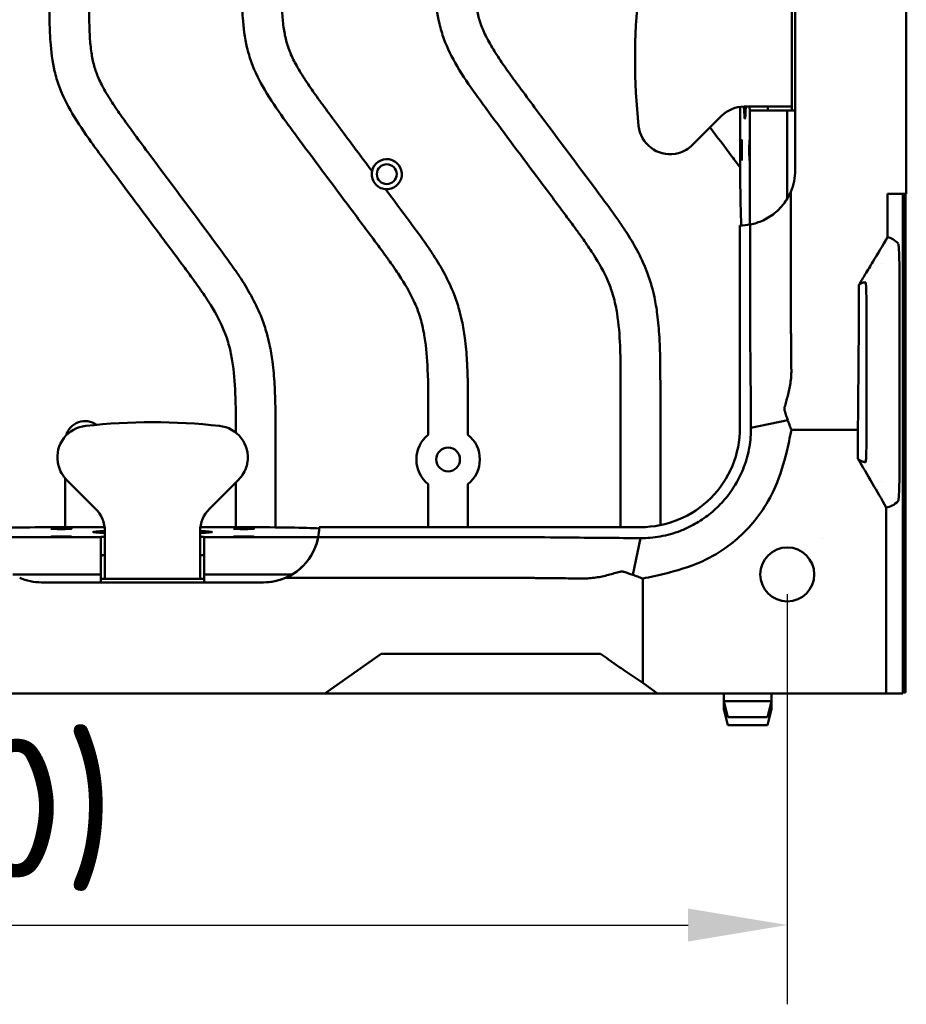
# Model space of a CAD drawing. Header units: millimetres. Extents: x 0 to 2100, y 0 to 1485.
# Tile 45 of 256: x 999 to 1111, y 590 to 714. Entities that reach past the tile are written whole.
import ezdxf

# ---------------------------------------------------------------- set-up
doc = ezdxf.new("R2010")
doc.units = ezdxf.units.MM
doc.header["$LTSCALE"] = 5
doc.layers.add('Bemaßung (ISO)', color=7, linetype='Continuous', lineweight=25)
doc.layers.add('Sichtbar (ISO)', color=7, linetype='Continuous', lineweight=50)
doc.styles.add('Notiztext (DIN)', font='isocpeur.ttf')
doc.dimstyles.new('Standard (DIN)', dxfattribs={"dimscale": 5, "dimtxt": 3.5, "dimasz": 2.5, "dimexe": 2, "dimexo": 0.5, "dimgap": 0.5, "dimtad": 1, "dimrnd": 1e-08, "dimtxsty": 'Notiztext (DIN)', "dimcen": 0.09, "dimdle": 10, "dimclrd": 256, "dimclre": 256, "dimclrt": 256, "dimadec": 0, "dimazin": 0, "dimtfac": 1, "dimtmove": 0, "dimatfit": 3, "dimfxl": 1, "dimtolj": 1, "dimtzin": 0, "dimlwd": -1, "dimlwe": -1, "dimarcsym": 0})

# ---------------------------------------------------------------- blocks, each defined once
blk = doc.blocks.new('*D15')
at = {"layer": 'Bemaßung (ISO)', "transparency": 16777216}
for p, q in [((875.87, 641.86), (875.87, 590.14)), ((1095.87, 641.86), (1095.87, 590.14)), ((888.37, 600.14), (1083.37, 600.14))]:
    blk.add_line(p, q, dxfattribs=at)
for points in [[(888.37, 602.22), (888.37, 598.06), (875.87, 600.14)], [(1083.37, 602.22), (1083.37, 598.06), (1095.87, 600.14)]]:
    blk.add_solid(points, dxfattribs=at)
at = {"layer": 'Defpoints', "color": 0, "transparency": 16777216}
for p in [(875.87, 644.36), (1095.87, 644.36), (1095.87, 600.14)]:
    blk.add_point(p, dxfattribs=at)
at = {"layer": 'Bemaßung (ISO)', "transparency": 16777216, "insert": (962.24, 623.64), "char_height": 17.5, "attachment_point": 1, "style": 'Notiztext (DIN)'}
blk.add_mtext('\\A1;(220)', dxfattribs=at)

msp = doc.modelspace()

# ---------------------------------------------------------------- linework, layer by layer
at = {"layer": 'Sichtbar (ISO)'}
for p, q in [((1096.8657, 713.6564), (1096.8657, 728.108)), ((1110.8657, 726.3597), (1110.8657, 708.9734)), ((1096.4188, 715.3597), (1096.4188, 703.3597)), ((1096.8657, 695.3597), (1096.8657, 713.6564)), ((1110.8657, 708.9734), (1110.8657, 692.3597)), ((1089.9181, 703.3282), (1089.9181, 697.3597)), ((1091.9188, 703.3597), (1090.4188, 703.3597)), ((1091.9188, 703.3597), (1096.4188, 703.3597)), ((1093.4188, 703.3597), (1093.4188, 702.8787)), ((1096.4188, 703.3597), (1096.4188, 702.8597)), ((1083.9335, 698.5313), (1087.5904, 702.1881)), ((1091.1565, 702.8597), (1091.1489, 702.8597)), ((1091.1565, 702.8597), (1091.1565, 688.4797)), ((1095.8657, 702.8597), (1091.1565, 702.8597)), ((1096.8657, 702.8597), (1095.8657, 702.8597)), ((1095.8657, 691.7542), (1095.8657, 702.8597)), ((1108.5051, 692.3597), (1110.8657, 692.3597)), ((1110.4257, 692.3597), (1110.4257, 629.3597)), ((1110.4783, 629.7471), (1110.4783, 692.3597)), ((1110.6785, 629.547), (1110.6785, 692.3597)), ((1110.7658, 629.4597), (1110.7658, 692.3597)), ((1110.7658, 692.3597), (1110.7658, 629.4597)), ((1089.905, 688.3598), (1089.905, 662.8597)), ((1107.7657, 683.6304), (1107.7657, 683.6259)), ((1110.0145, 681.3368), (1110.0145, 681.3367)), ((1110.0145, 681.3356), (1110.0145, 658.3838)), ((1105.8657, 676.3597), (1105.8657, 663.3598)), ((1074.8657, 667.4604), (1074.8657, 650.3204)), ((1079.8657, 650.5721), (1079.8657, 667.4604)), ((1104.8177, 666.8899), (1104.8177, 665.4455)), ((1050.6157, 664.4724), (1050.6157, 661.9822)), ((1055.6157, 661.9822), (1055.6157, 664.4724)), ((1104.7784, 662.5795), (1104.8142, 664.9455)), ((1091.2895, 662.8599), (1095.9226, 663.83)), ((1091.2893, 662.8598), (1091.2893, 662.8598)), ((1104.7784, 662.5795), (1096.386, 662.5795)), ((1104.7784, 662.5795), (1104.7784, 658.9556)), ((1031.3657, 650.2907), (1031.3657, 661.4843)), ((1110.0145, 658.3826), (1110.0145, 658.3826)), ((1004.8657, 656.4746), (1004.8657, 650.3073)), ((1005.0373, 656.2919), (1008.6942, 652.6351)), ((1026.6942, 656.2919), (1023.0373, 652.6351)), ((1026.3657, 655.9635), (1026.3657, 650.3073)), ((1050.6157, 655.7372), (1050.6157, 650.3204)), ((1055.6157, 650.3204), (1055.6157, 655.7372)), ((1107.7657, 656.0934), (1107.7657, 656.0889)), ((1108.348, 652.8029), (1108.348, 629.3597)), ((1009.8343, 650.3073), (1003.8657, 650.3073)), ((1009.8657, 648.3066), (1009.8657, 649.8066)), ((1021.8657, 648.3066), (1021.8657, 649.8066)), ((1027.8657, 650.3073), (1021.8972, 650.3073)), ((1036.8656, 650.3204), (1077.3655, 650.3204)), ((1009.3657, 649.069), (994.9858, 649.069)), ((1009.3657, 649.069), (1009.3657, 649.0766)), ((1009.3657, 644.3597), (1009.3657, 649.069)), ((1009.8657, 648.3066), (1009.8657, 643.8066)), ((1021.8657, 643.8066), (1021.8657, 648.3066)), ((1022.3657, 649.069), (1022.3657, 649.0766)), ((1022.3657, 644.3597), (1022.3657, 649.069)), ((1036.7457, 649.069), (1022.3657, 649.069)), ((1077.3649, 648.9358), (1076.3939, 644.3026)), ((1100.3657, 648.8597), (1100.3657, 648.8597)), ((1009.8657, 646.8066), (1009.3848, 646.8066)), ((1022.3467, 646.8066), (1021.8657, 646.8066)), ((998.2602, 644.3597), (1009.3657, 644.3597)), ((1001.8658, 643.3597), (1029.8658, 643.3597)), ((1009.3657, 643.3597), (1009.3657, 644.3597)), ((1009.8657, 643.8066), (1009.3657, 643.8066)), ((1021.8657, 643.8066), (1009.8657, 643.8066)), ((1022.3657, 643.8066), (1021.8657, 643.8066)), ((1022.3657, 643.3597), (1022.3657, 644.3597)), ((1022.3657, 644.3597), (1033.4713, 644.3597)), ((1032.6087, 643.9195), (1035.8657, 643.9195)), ((1077.6453, 630.6916), (1077.6453, 643.8388)), ((1044.6656, 634.3597), (1037.5969, 629.3597)), ((1044.6656, 634.3597), (1070.1342, 634.3597)), ((1072.3239, 634.3597), (1070.1342, 634.3597)), ((1074.7793, 632.6261), (1073.3349, 633.6477)), ((1077.6453, 630.6916), (1075.2793, 632.2807)), ((1077.6453, 630.6916), (1079.5283, 629.3597)), ((1110.4783, 629.7471), (1110.4257, 629.7997)), ((1110.4257, 629.7471), (1110.4783, 629.7471)), ((1035.8657, 629.3597), (997.3851, 629.3597)), ((1037.5969, 629.3597), (1035.8657, 629.3597)), ((1037.5969, 629.3597), (1039.3848, 629.3597)), ((1044.3657, 629.3597), (1039.3848, 629.3597)), ((1044.3657, 629.3597), (1072.3657, 629.3597)), ((1077.3467, 629.3597), (1072.3657, 629.3597)), ((1077.3467, 629.3597), (1079.5283, 629.3597)), ((1108.348, 629.3597), (1079.5283, 629.3597)), ((1087.8657, 629.3597), (1087.8657, 628.3597)), ((1093.8657, 629.3597), (1093.8657, 628.3597)), ((1110.4257, 629.3597), (1108.348, 629.3597)), ((1110.6785, 629.547), (1110.4257, 629.547)), ((1110.4257, 629.4597), (1110.7658, 629.4597)), ((1110.7658, 629.4597), (1110.4257, 629.4597)), ((1110.7658, 629.4597), (1110.6785, 629.547)), ((1087.8657, 628.3597), (1093.8657, 628.3597)), ((1088.3657, 626.3597), (1087.8657, 628.3597)), ((1087.8657, 628.3597), (1087.8657, 627.3597)), ((1087.8657, 627.3597), (1088.1157, 627.3597)), ((1088.3657, 625.3597), (1087.8657, 627.3597)), ((1093.3657, 626.3597), (1093.8657, 628.3597)), ((1093.3657, 625.3597), (1093.8657, 627.3597)), ((1093.6157, 627.3597), (1093.8657, 627.3597)), ((1093.8657, 628.3597), (1093.8657, 627.3597)), ((1088.3657, 626.3597), (1093.3657, 626.3597)), ((1088.3657, 625.3597), (1093.3657, 625.3597))]:
    msp.add_line(p, q, dxfattribs=at)
for centre, radius in [((1045.3858, 694.8397), 1.25), ((1053.1157, 658.8597), 1.5), ((1095.8657, 644.3597), 3.4)]:
    msp.add_circle(centre, radius, dxfattribs=at)
for centre, radius, start, end in [((1155.2188, 709.3597), 78.5442, 173.839219, 186.160781), ((1090.4188, 699.3597), 4, 90, 135), ((1093.6942, 704.8597), 2, 262.0861, 270), ((1081.1051, 701.3597), 4, 186.160781, 278.812198), ((1081.1051, 701.3597), 4, 285.001883, 315), ((1045.3858, 694.8397), 1.9, 265.343063, 168.130518), ((1045.3857, 694.8397), 1.9, 168.130518, 265.343063), ((1089.8657, 695.3597), 7, 336.918297, 0.00001), ((1007.3657, 661.1912), 2.5, 54.763939, 164.281155), ((1015.8657, 585.0066), 78.5442, 83.839219, 96.160781), ((1007.8657, 659.1203), 4, 96.160781, 188.812198), ((1023.8657, 659.1203), 4, 351.187802, 83.839219), ((1053.1157, 658.8597), 4, 128.682187, 231.317813), ((1053.1157, 658.8597), 4, 308.682187, 51.317813), ((1077.3658, 662.8597), 12.5393, 269.998998, 0.000064), ((1007.8657, 659.1203), 4, 195.001883, 225), ((1023.8657, 659.1203), 4, 315, 344.998117), ((1005.8657, 649.8066), 4, 0, 45), ((1025.8657, 649.8066), 4, 135, 180), ((1029.8657, 650.3597), 7, 349.374488, 358.363287), ((1029.8658, 650.3597), 7, 358.363287, 359.678496), ((1029.8657, 650.3597), 7, 301.002719, 349.374488), ((1011.3657, 646.5313), 2, 172.0861, 180), ((1020.3657, 646.5313), 2, 0, 7.9139), ((1029.8658, 650.3597), 7, 293.069215, 328.996502), ((1001.8658, 650.3597), 7, 246.926885, 269.999875), ((1029.8657, 650.3597), 7, 270, 301.002719), ((1029.8658, 650.3597), 7, 269.999905, 293.069165)]:
    msp.add_arc(centre, radius, start, end, dxfattribs=at)
for centre, major_axis, ratio, start_param, end_param in [((1090.5204, 709.3597), (0, 7.5), 0.02618592, 2.49809888, 3.78509376), ((1091.1489, 704.8597), (0, 2), 0.02618592, 2.41885841, 3.14159265), ((1090.18, 697.3597), (0, 10), 0.02618592, 1.57079633, 2.6899111), ((1089.8657, 695.3597), (0, -7), 0.99996285, 0.0056113, 0.18815954), ((1105.0797, 666.8899), (0, 10), 0.02620188, 1.24499775, 1.57079633), ((1104.7915, 665.4455), (0, -1), 0.02620188, 1.04719755, 1.57079633), ((1003.8657, 650.0455), (10, 0), 0.02618592, 1.57079633, 2.6899111), ((1015.8657, 649.705), (7.5, 0), 0.02618592, 2.49809888, 3.78509376), ((1015.8657, 649.705), (7.5, 0), 0.02618592, 5.6396842, 6.92667909), ((1027.8657, 650.0455), (10, 0), 0.02618592, 0.45168155, 1.57079633), ((1029.8657, 650.3597), (4.9499, -4.9498), 0.9999629, 0.59725015, 0.7797961), ((1011.3657, 649.0766), (2, 0), 0.02618592, 2.41885841, 3.14159265), ((1020.3657, 649.0766), (2, 0), 0.02618592, 0, 0.72273425), ((1073.3401, 633.0177), (10.0473, -7.1257), 0.04149165, 1.60073572, 1.70148599), ((1074.7793, 632.688), (0.9996, -0.7089), 0.04121206, 4.74160639, 5.26520516)]:
    msp.add_ellipse(centre, major_axis=major_axis, ratio=ratio, start_param=start_param, end_param=end_param, dxfattribs=at)
for centre, major_axis in [((1090.1145, 697.8597), (0, -1.3)), ((1091.1096, 697.8597), (0, -1.3)), ((1004.3657, 650.1109), (-1.3, 0)), ((1027.3657, 650.1109), (-1.3, 0)), ((1004.3657, 649.1159), (-1.3, 0)), ((1027.3657, 649.1159), (-1.3, 0))]:
    msp.add_ellipse(centre, major_axis=major_axis, ratio=0.02618592, dxfattribs=at)
for points, knots in [([(1051.3657, 723.6228), (1051.3657, 722.2876), (1051.3615, 720.2642), (1051.4918, 716.9866), (1051.8115, 714.3865), (1052.7255, 711.3111), (1054.2627, 708.2826), (1056.2982, 705.3035), (1059.8062, 700.5291), (1063.6036, 695.4734), (1067.2691, 690.5438), (1069.0601, 688.1278), (1070.1582, 686.6125), (1071.5357, 684.6305), (1072.8393, 682.4329), (1073.6628, 680.3793), (1074.1131, 678.8679), (1074.5813, 676.5542), (1074.8724, 672.6556), (1074.8657, 669.3731), (1074.8657, 667.4604)], [0, 0, 0, 0, 0.06372563, 0.09653278, 0.15657597, 0.18836361, 0.24911139, 0.31790072, 0.36023964, 0.53148324, 0.61923406, 0.65301462, 0.674815, 0.70840735, 0.76810719, 0.79629823, 0.81368282, 0.84336437, 0.90871281, 1, 1, 1, 1]), ([(1079.8657, 667.4604), (1079.8657, 668.9711), (1079.8694, 671.2464), (1079.7519, 674.4859), (1079.5438, 676.9416), (1079.1858, 679.0955), (1078.7353, 680.9305), (1078.0686, 682.9191), (1076.9897, 685.2244), (1075.7476, 687.2832), (1074.2791, 689.4567), (1070.5226, 694.5622), (1066.387, 700.0656), (1062.4601, 705.3504), (1060.8779, 707.503), (1059.5445, 709.4058), (1058.4334, 711.1679), (1057.5556, 712.8558), (1056.9632, 714.4867), (1056.6179, 716.2226), (1056.4621, 717.9061), (1056.362, 720.4038), (1056.3657, 722.25), (1056.3657, 723.6228)], [0, 0, 0, 0, 0.07209938, 0.10857894, 0.15469346, 0.18964252, 0.21268608, 0.24480587, 0.2895737, 0.3338527, 0.35934593, 0.41458752, 0.6359245, 0.6874428, 0.72836518, 0.76325735, 0.79816303, 0.82764389, 0.85383785, 0.88072483, 0.91189687, 0.93448276, 1, 1, 1, 1]), ([(1027.1157, 720.6347), (1027.1157, 719.2995), (1027.1115, 717.2762), (1027.2418, 713.9985), (1027.5615, 711.3985), (1028.4755, 708.323), (1030.0127, 705.2945), (1032.0482, 702.3154), (1035.5562, 697.541), (1039.3536, 692.4853), (1043.0191, 687.5557), (1044.8101, 685.1397), (1045.9082, 683.6244), (1047.2857, 681.6425), (1048.5893, 679.4449), (1049.4128, 677.3913), (1049.8631, 675.8798), (1050.3313, 673.5661), (1050.6224, 669.6675), (1050.6157, 666.3851), (1050.6157, 664.4724)], [0, 0, 0, 0, 0.06372563, 0.09653278, 0.15657597, 0.18836361, 0.24911139, 0.31790072, 0.36023964, 0.53148324, 0.61923406, 0.65301462, 0.674815, 0.70840735, 0.76810719, 0.79629823, 0.81368282, 0.84336437, 0.90871281, 1, 1, 1, 1]), ([(1043.5264, 695.2305), (1042.3546, 696.7993), (1040.535, 699.2336), (1038.2101, 702.3623), (1036.6279, 704.515), (1035.2945, 706.4177), (1034.1834, 708.1799), (1033.3056, 709.8677), (1032.7132, 711.4987), (1032.3679, 713.2345), (1032.2121, 714.918), (1032.112, 717.4157), (1032.1157, 719.262), (1032.1157, 720.6347)], [0, 0, 0, 0, 0.20403372, 0.31666648, 0.40613373, 0.48241733, 0.55873046, 0.6231835, 0.68045051, 0.73923262, 0.80738303, 0.85676181, 1, 1, 1, 1]), ([(1002.8657, 717.6467), (1002.8657, 716.3115), (1002.8615, 714.2882), (1002.9918, 711.0105), (1003.3115, 708.4104), (1004.2255, 705.335), (1005.7627, 702.3065), (1007.7982, 699.3274), (1011.3062, 694.553), (1015.1036, 689.4973), (1018.7691, 684.5677), (1020.5601, 682.1517), (1021.6582, 680.6364), (1023.0357, 678.6544), (1024.3393, 676.4568), (1025.1628, 674.4032), (1025.6131, 672.8918), (1026.0813, 670.5781), (1026.3535, 666.932), (1026.3653, 663.9027), (1026.3657, 662.2428)], [0, 0, 0, 0, 0.063725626, 0.09653278, 0.156575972, 0.18836361, 0.249111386, 0.317900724, 0.360239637, 0.531483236, 0.619234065, 0.653014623, 0.674814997, 0.708407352, 0.768107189, 0.796298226, 0.813682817, 0.843364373, 0.908712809, 0.987932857, 0.987932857, 0.987932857, 0.987932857]), ([(1031.3657, 661.4843), (1031.3657, 662.995), (1031.3694, 665.2703), (1031.2519, 668.5098), (1031.0438, 670.9655), (1030.6858, 673.1194), (1030.2353, 674.9544), (1029.5686, 676.943), (1028.4897, 679.2483), (1027.2476, 681.3071), (1025.7791, 683.4806), (1022.0226, 688.5861), (1017.887, 694.0895), (1013.9601, 699.3743), (1012.3779, 701.5269), (1011.0445, 703.4297), (1009.9334, 705.1918), (1009.0556, 706.8797), (1008.4632, 708.5106), (1008.1179, 710.2465), (1007.9621, 711.93), (1007.862, 714.4277), (1007.8657, 716.2739), (1007.8657, 717.6467)], [0, 0, 0, 0, 0.07209938, 0.10857894, 0.15469346, 0.18964252, 0.21268608, 0.24480587, 0.2895737, 0.3338527, 0.35934593, 0.41458752, 0.6359245, 0.6874428, 0.72836518, 0.76325735, 0.79816303, 0.82764389, 0.85383785, 0.88072483, 0.91189687, 0.93448276, 1, 1, 1, 1]), ([(1086.1423, 700.7401), (1087.0603, 699.5113), (1087.9793, 698.2832), (1088.8965, 697.0538), (1089.2385, 696.5955), (1089.5803, 696.1369), (1089.9219, 695.6782)], [0.561610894, 0.561610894, 0.561610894, 0.561610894, 0.651172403, 0.651172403, 0.651172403, 0.684567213, 0.684567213, 0.684567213, 0.684567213]), ([(1082.1405, 697.496), (1082.0174, 697.463), (1081.8842, 697.4343), (1081.7462, 697.4114), (1081.732, 697.4091), (1081.7179, 697.4069)], [0.1568222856, 0.1568222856, 0.1568222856, 0.1568222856, 0.1950607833, 0.1950607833, 0.1995082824, 0.1995082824, 0.1995082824, 0.1995082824]), ([(1055.6157, 664.4724), (1055.6157, 665.983), (1055.6194, 668.2584), (1055.5019, 671.4979), (1055.2938, 673.9535), (1054.9358, 676.1075), (1054.4853, 677.9425), (1053.8186, 679.931), (1052.7397, 682.2364), (1051.4976, 684.2952), (1050.0291, 686.4686), (1047.9963, 689.2313), (1046.269, 691.5544), (1045.2315, 692.946)], [0, 0, 0, 0, 0.14497817, 0.21833164, 0.31105916, 0.3813351, 0.4276713, 0.4922581, 0.58227772, 0.67131436, 0.72257641, 0.83365677, 1, 1, 1, 1]), ([(1096.3053, 692.6154), (1096.0587, 692.0367), (1095.7453, 691.5171), (1095.1059, 690.6956), (1094.7951, 690.3707), (1093.9549, 689.6377), (1093.3977, 689.2829), (1092.2884, 688.7659), (1091.734, 688.5897), (1091.1751, 688.4832)], [-0.854998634, -0.854998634, -0.854998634, -0.854998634, -0.652132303, -0.652132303, -0.490079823, -0.490079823, -0.236274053, -0.236274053, -0.000001, -0.000001, -0.000001, -0.000001]), ([(1096.3772, 670.0905), (1096.373, 670.588), (1096.3687, 671.0841), (1096.3604, 672.0198), (1096.3564, 672.4535), (1096.3498, 673.1724), (1096.3472, 673.4443), (1096.3431, 673.8762), (1096.3416, 674.0351), (1096.3376, 674.4438), (1096.3369, 674.527), (1096.334, 674.8309), (1096.3318, 675.0257), (1096.3286, 675.2905), (1096.3276, 675.3778), (1096.3243, 675.6514), (1096.3219, 675.8327), (1096.3175, 676.234), (1096.3157, 676.4429), (1096.3103, 677.2333), (1096.3086, 677.943), (1096.3066, 679.7281), (1096.3062, 680.5641), (1096.3057, 682.0116), (1096.3056, 682.8099), (1096.3052, 686.5625), (1096.3053, 689.589), (1096.3053, 692.6154)], [0.000001, 0.000001, 0.000001, 0.000001, 0.15753247, 0.15753247, 0.29743127, 0.29743127, 0.38530672, 0.38530672, 0.43478924, 0.43478924, 0.53864228, 0.53864228, 0.66396528, 0.66396528, 0.72525275, 0.72525275, 0.85520587, 0.85520587, 1.00062558, 1.00062558, 1.39199611, 1.39199611, 1.66464424, 1.66464424, 1.94867616, 1.94867616, 3.13218676, 3.13218676, 3.13218676, 3.13218676]), ([(1108.5051, 686.8926), (1108.5051, 687.3043), (1108.5051, 687.7293), (1108.5051, 688.1701), (1108.5051, 688.611), (1108.5051, 689.0677), (1108.5051, 689.5325), (1108.5051, 689.6685), (1108.5051, 689.8052), (1108.5051, 689.9424), (1108.5051, 690.274), (1108.5051, 690.6085), (1108.5051, 690.9425), (1108.5051, 691.4147), (1108.5051, 691.8861), (1108.5051, 692.3597)], [0, 0, 0, 0, 0.25, 0.25, 0.25, 0.5, 0.5, 0.5, 0.57314508, 0.57314508, 0.57314508, 0.75, 0.75, 0.75, 1, 1, 1, 1]), ([(1091.2891, 662.8595), (1091.2887, 662.925), (1091.2873, 663.1885), (1091.2835, 663.7921), (1091.282, 664.019), (1091.2776, 664.663), (1091.2745, 665.0851), (1091.266, 666.1972), (1091.2602, 666.9093), (1091.2456, 668.6163), (1091.2364, 669.6238), (1091.2055, 672.9138), (1091.1965, 673.7245), (1091.1756, 676.9311), (1091.1751, 679.3447), (1091.1751, 688.4832)], [0.000600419, 0.000600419, 0.000600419, 0.000600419, 0.015861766, 0.015861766, 0.025050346, 0.025050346, 0.042366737, 0.042366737, 0.071959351, 0.071959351, 0.115690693, 0.115690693, 0.211383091, 0.211383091, 0.403860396, 0.403860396, 0.403860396, 0.403860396]), ([(1104.8955, 680.8677), (1105.1623, 681.3105), (1105.4367, 681.7665), (1106.0159, 682.7305), (1106.3383, 683.2678), (1107.2563, 684.8002), (1107.892, 685.8641), (1108.5051, 686.8926)], [0.000006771, 0.000006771, 0.000006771, 0.000006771, 0.155109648, 0.155109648, 0.338335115, 0.338335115, 0.693280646, 0.693280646, 0.693280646, 0.693280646]), ([(1109.8444, 686.1181), (1109.6188, 686.33), (1109.393, 686.5029), (1108.9466, 686.7612), (1108.7258, 686.8486), (1108.5051, 686.8926)], [-3.83809737, -3.83809737, -3.83809737, -3.83809737, -1.89720512, -1.89720512, -0.000001, -0.000001, -0.000001, -0.000001]), ([(1110.0143, 681.3367), (1110.0142, 681.6764), (1110.0129, 682.0153), (1110.0077, 682.677), (1110.0039, 682.9994), (1109.9913, 683.7803), (1109.9801, 684.2744), (1109.9492, 685.1219), (1109.9316, 685.4443), (1109.8911, 685.9397), (1109.8678, 686.0881), (1109.8444, 686.1136)], [0.00006191, 0.00006191, 0.00006191, 0.00006191, 0.101949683, 0.101949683, 0.20355012, 0.20355012, 0.359941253, 0.359941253, 0.504941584, 0.504941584, 0.669437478, 0.669437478, 0.669437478, 0.669437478]), ([(1104.8955, 680.8677), (1104.8943, 677.9216), (1104.8915, 676.8079), (1104.8765, 674.7333), (1104.8576, 673.0427), (1104.8315, 670.0905)], [0, 0, 0, 0, 0.8839134, 0.8839134, 1.88012188, 1.88012188, 1.88012188, 1.88012188]), ([(1105.734, 681.1989), (1105.5936, 681.2016), (1105.4532, 681.1761), (1105.1737, 681.0663), (1105.0346, 680.9823), (1104.8955, 680.8677)], [-3.20115944, -3.20115944, -3.20115944, -3.20115944, -1.59345081, -1.59345081, -0.00000338, -0.00000338, -0.00000338, -0.00000338]), ([(1105.8656, 676.3597), (1105.8655, 676.7032), (1105.8645, 677.0461), (1105.8605, 677.7164), (1105.8577, 678.0436), (1105.8476, 678.8848), (1105.8388, 679.3689), (1105.8167, 680.1854), (1105.8036, 680.5108), (1105.7807, 680.8894), (1105.7716, 680.9996), (1105.753, 681.1504), (1105.7435, 681.1907), (1105.734, 681.1939)], [0.000216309, 0.000216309, 0.000216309, 0.000216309, 0.10328616, 0.10328616, 0.206317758, 0.206317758, 0.380899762, 0.380899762, 0.557894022, 0.557894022, 0.666516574, 0.666516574, 0.775944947, 0.775944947, 0.775944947, 0.775944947]), ([(1096.3772, 670.0905), (1096.3793, 669.8381), (1096.3715, 669.5827), (1096.3347, 669.0383), (1096.3034, 668.7501), (1096.1833, 667.934), (1096.069, 667.4087), (1095.9229, 666.8899)], [-0.330610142, -0.330610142, -0.330610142, -0.330610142, -0.25053784, -0.25053784, -0.161687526, -0.161687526, -0.000001, -0.000001, -0.000001, -0.000001]), ([(1095.9229, 666.8899), (1095.8559, 666.6518), (1095.7891, 666.4102), (1095.6594, 665.9293), (1095.5959, 665.6882), (1095.5337, 665.4455)], [0.000001, 0.000001, 0.000001, 0.000001, 0.074217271, 0.074217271, 0.149421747, 0.149421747, 0.149421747, 0.149421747]), ([(1095.5419, 664.9455), (1095.5291, 664.984), (1095.5192, 665.0245), (1095.5093, 665.0863), (1095.5069, 665.1061), (1095.5035, 665.146), (1095.5024, 665.166), (1095.5018, 665.2055), (1095.5021, 665.225), (1095.5039, 665.2638), (1095.5055, 665.2832), (1095.5099, 665.3241), (1095.513, 665.3455), (1095.5214, 665.3933), (1095.5271, 665.4195), (1095.5337, 665.4455)], [-0.0530468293, -0.0530468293, -0.0530468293, -0.0530468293, -0.0391840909, -0.0391840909, -0.0327940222, -0.0327940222, -0.0265129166, -0.0265129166, -0.0205171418, -0.0205171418, -0.0145938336, -0.0145938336, -0.0080603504, -0.0080603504, -0.0000009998, -0.0000009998, -0.0000009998, -0.0000009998]), ([(1095.5419, 664.9455), (1095.6046, 664.7558), (1095.6685, 664.5676), (1095.824, 664.1229), (1095.8951, 663.9294), (1095.9311, 663.8323)], [0.000000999, 0.000000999, 0.000000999, 0.000000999, 0.068356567, 0.068356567, 0.161035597, 0.161035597, 0.161035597, 0.161035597]), ([(1095.9142, 663.8276), (1095.9914, 663.6201), (1096.0695, 663.4124), (1096.2268, 662.9968), (1096.3066, 662.7873), (1096.386, 662.5795)], [0.000654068, 0.000654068, 0.000654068, 0.000654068, 0.076185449, 0.076185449, 0.152227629, 0.152227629, 0.152227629, 0.152227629]), ([(1105.7339, 658.5255), (1105.7436, 658.5287), (1105.7532, 658.5697), (1105.772, 658.7236), (1105.7812, 658.8361), (1105.8041, 659.2201), (1105.8172, 659.5481), (1105.8392, 660.3712), (1105.8479, 660.858), (1105.8579, 661.698), (1105.8607, 662.0211), (1105.8645, 662.6827), (1105.8655, 663.0209), (1105.8656, 663.3598)], [0.000228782, 0.000228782, 0.000228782, 0.000228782, 0.110726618, 0.110726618, 0.220399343, 0.220399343, 0.39719693, 0.39719693, 0.571362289, 0.571362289, 0.672580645, 0.672580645, 0.773831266, 0.773831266, 0.773831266, 0.773831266]), ([(1091.2895, 662.8624), (1091.2956, 662.0595), (1091.2301, 661.2449), (1090.9408, 659.5821), (1090.7138, 658.749), (1090.1177, 657.1682), (1089.6948, 656.2515), (1088.9322, 655.0746), (1088.7942, 654.8733), (1088.2197, 654.0811), (1087.7421, 653.5215), (1087.2227, 653.0021)], [-1.36318873, -1.36318873, -1.36318873, -1.36318873, -1.0094146, -1.0094146, -0.64112767, -0.64112767, -0.29359127, -0.29359127, -0.22035868, -0.22035868, -0.000001, -0.000001, -0.000001, -0.000001]), ([(1090.4878, 649.7369), (1091.8876, 651.1369), (1093.2649, 652.9027), (1095.0056, 656.9143), (1095.4549, 658.5194), (1095.9841, 660.6578), (1096.1949, 661.6462), (1096.386, 662.5795)], [0.000001, 0.000001, 0.000001, 0.000001, 0.59393694, 0.59393694, 0.97140192, 0.97140192, 1.27077622, 1.27077622, 1.27077622, 1.27077622]), ([(1004.0021, 658.0849), (1003.9691, 658.208), (1003.9404, 658.3413), (1003.9174, 658.4792), (1003.9152, 658.4935), (1003.913, 658.5075)], [0.1568222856, 0.1568222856, 0.1568222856, 0.1568222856, 0.1950607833, 0.1950607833, 0.1995082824, 0.1995082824, 0.1995082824, 0.1995082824]), ([(1027.8185, 658.5075), (1027.8163, 658.4935), (1027.8141, 658.4792), (1027.7911, 658.3413), (1027.7624, 658.208), (1027.7294, 658.0849)], [0.109144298, 0.109144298, 0.109144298, 0.109144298, 0.1135917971, 0.1135917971, 0.1518302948, 0.1518302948, 0.1518302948, 0.1518302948]), ([(1104.7784, 658.9556), (1104.9368, 658.8051), (1105.0953, 658.6951), (1105.4138, 658.5509), (1105.5739, 658.5174), (1105.7339, 658.5205)], [0.00001091, 0.00001091, 0.00001091, 0.00001091, 1.81530478, 1.81530478, 3.6482749, 3.6482749, 3.6482749, 3.6482749]), ([(1104.7784, 658.9556), (1105.3728, 657.9317), (1105.9695, 656.9032), (1107.1577, 654.8551), (1107.754, 653.8271), (1108.348, 652.8029)], [-0.710257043, -0.710257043, -0.710257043, -0.710257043, -0.355184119, -0.355184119, -0.000001, -0.000001, -0.000001, -0.000001]), ([(1109.8444, 653.6057), (1109.8681, 653.6316), (1109.8916, 653.7831), (1109.9322, 654.286), (1109.9498, 654.6097), (1109.9791, 655.421), (1109.9908, 655.9015), (1110.004, 656.732), (1110.0078, 657.0522), (1110.0129, 657.7092), (1110.0142, 658.0456), (1110.0143, 658.3826)], [0.00020069, 0.00020069, 0.00020069, 0.00020069, 0.203713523, 0.203713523, 0.380658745, 0.380658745, 0.555064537, 0.555064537, 0.656626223, 0.656626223, 0.758473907, 0.758473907, 0.758473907, 0.758473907]), ([(1108.348, 652.8029), (1108.5942, 652.8287), (1108.8406, 652.9096), (1109.3393, 653.176), (1109.592, 653.3642), (1109.8444, 653.6013)], [0.000001, 0.000001, 0.000001, 0.000001, 2.11674181, 2.11674181, 4.28810283, 4.28810283, 4.28810283, 4.28810283]), ([(1087.2227, 653.0021), (1086.7141, 652.4935), (1086.1668, 652.025), (1085.0036, 651.1758), (1084.3893, 650.7965), (1083.3117, 650.2416), (1082.863, 650.0398), (1081.5741, 649.5405), (1080.7206, 649.3018), (1079.0172, 648.9984), (1078.1836, 648.9296), (1077.3622, 648.936)], [0.000001, 0.000001, 0.000001, 0.000001, 0.215789, 0.215789, 0.43208172, 0.43208172, 0.57949882, 0.57949882, 0.84754455, 0.84754455, 1.10405709, 1.10405709, 1.10405709, 1.10405709]), ([(1077.6453, 643.8388), (1078.5896, 644.0322), (1079.591, 644.2458), (1081.7845, 644.7905), (1083.4909, 645.2708), (1087.6736, 647.1599), (1089.4119, 648.6612), (1090.4878, 649.7369)], [-0.973772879, -0.973772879, -0.973772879, -0.973772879, -0.747945, -0.747945, -0.456420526, -0.456420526, -0.000001, -0.000001, -0.000001, -0.000001]), ([(1035.8657, 646.754), (1036.0819, 647.1137), (1036.2614, 647.4856), (1036.5542, 648.2528), (1036.6661, 648.6503), (1036.7423, 649.0503)], [-0.333206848, -0.333206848, -0.333206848, -0.333206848, -0.169115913, -0.169115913, -0.000001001, -0.000001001, -0.000001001, -0.000001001]), ([(1077.365, 648.9363), (1074.6227, 648.9516), (1071.3619, 648.9815), (1065.7656, 649.0349), (1064.8924, 649.0446), (1059.4516, 649.0503), (1056.3623, 649.0503), (1036.7423, 649.0503)], [0.00055501, 0.00055501, 0.00055501, 0.00055501, 0.84163269, 0.84163269, 1.73394235, 1.73394235, 2.2873272, 2.2873272, 2.2873272, 2.2873272]), ([(1073.3349, 644.3019), (1073.5738, 644.3691), (1073.8163, 644.4361), (1074.2971, 644.5658), (1074.5374, 644.6291), (1074.7793, 644.691)], [0.000001, 0.000001, 0.000001, 0.000001, 0.074465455, 0.074465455, 0.149400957, 0.149400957, 0.149400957, 0.149400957]), ([(1074.7793, 644.691), (1074.8086, 644.6985), (1074.8382, 644.7048), (1074.8911, 644.7136), (1074.9142, 644.7166), (1074.9542, 644.7203), (1074.971, 644.7214), (1075.0048, 644.7228), (1075.0217, 644.723), (1075.0563, 644.7224), (1075.074, 644.7216), (1075.1092, 644.7188), (1075.1268, 644.7169), (1075.1914, 644.7077), (1075.2366, 644.697), (1075.2793, 644.6829)], [0.000001, 0.000001, 0.000001, 0.000001, 0.0090934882, 0.0090934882, 0.0161426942, 0.0161426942, 0.0212878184, 0.0212878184, 0.0265139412, 0.0265139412, 0.0320409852, 0.0320409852, 0.0376750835, 0.0376750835, 0.0530549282, 0.0530549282, 0.0530549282, 0.0530549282]), ([(1076.3915, 644.2941), (1076.2094, 644.3614), (1076.0274, 644.4268), (1075.6562, 644.5566), (1075.4684, 644.6204), (1075.2793, 644.6829)], [-0.134453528, -0.134453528, -0.134453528, -0.134453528, -0.068165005, -0.068165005, -0.000001, -0.000001, -0.000001, -0.000001]), ([(1035.8657, 643.9195), (1042.3643, 643.9195), (1048.8629, 643.9197), (1056.4084, 643.9193), (1057.7591, 643.9192), (1059.62, 643.9186), (1060.5065, 643.9182), (1061.7326, 643.9168), (1062.2422, 643.916), (1063.0124, 643.9136), (1063.323, 643.9123), (1063.8451, 643.9085), (1064.0577, 643.9066), (1064.4513, 643.9021), (1064.6218, 643.8999), (1064.8729, 643.8969), (1064.9498, 643.896), (1065.1787, 643.8933), (1065.3402, 643.8914), (1065.6226, 643.8885), (1065.7286, 643.8877), (1066.0696, 643.8844), (1066.2036, 643.883), (1066.6383, 643.8789), (1066.9152, 643.8763), (1067.6665, 643.8693), (1068.1259, 643.8651), (1069.1068, 643.8564), (1069.6198, 643.8519), (1070.1342, 643.8476)], [0.000001, 0.000001, 0.000001, 0.000001, 1.94957611, 1.94957611, 2.26364171, 2.26364171, 2.46971362, 2.46971362, 2.59320922, 2.59320922, 2.67308698, 2.67308698, 2.73082565, 2.73082565, 2.77803461, 2.77803461, 2.79896424, 2.79896424, 2.84055031, 2.84055031, 2.87975689, 2.87975689, 2.90559251, 2.90559251, 2.94947159, 2.94947159, 3.02346992, 3.02346992, 3.10439396, 3.10439396, 3.10439396, 3.10439396]), ([(1073.3349, 644.3019), (1072.8133, 644.155), (1072.285, 644.0402), (1071.4622, 643.9197), (1071.1702, 643.8885), (1070.6289, 643.8528), (1070.3801, 643.8455), (1070.1342, 643.8476)], [0.000001, 0.000001, 0.000001, 0.000001, 0.162578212, 0.162578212, 0.252621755, 0.252621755, 0.330622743, 0.330622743, 0.330622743, 0.330622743]), ([(1076.3962, 644.311), (1076.6026, 644.2342), (1076.8092, 644.1565), (1077.2251, 643.9991), (1077.436, 643.9187), (1077.6453, 643.8388)], [0.000895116, 0.000895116, 0.000895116, 0.000895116, 0.076018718, 0.076018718, 0.152589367, 0.152589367, 0.152589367, 0.152589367])]:
    msp.add_open_spline(points, degree=3, knots=knots, dxfattribs=at)

# ---------------------------------------------------------------- dimensions: what is measured, and where the dimension line sits
at = {"layer": 'Bemaßung (ISO)'}
dim = msp.add_linear_dim(base=(1095.8657, 600.1394), p1=(875.8657, 644.3597), p2=(1095.8657, 644.3597), angle=180, text='(<>)', dimstyle='Standard (DIN)', override={"dimgap": 0.5, "dimdec": 2, "dimtol": 0, "dimlim": 0, "dimtp": 0, "dimtm": 0, "dimtdec": 2, "dimtofl": 0, "dimatfit": 1}, dxfattribs=at)
dim.commit()
dim.dimension.update_dxf_attribs({"geometry": '*D15', "text_midpoint": (985.8657, 600.1394), "dimtype": 160})

doc.saveas('drawing.dxf')
